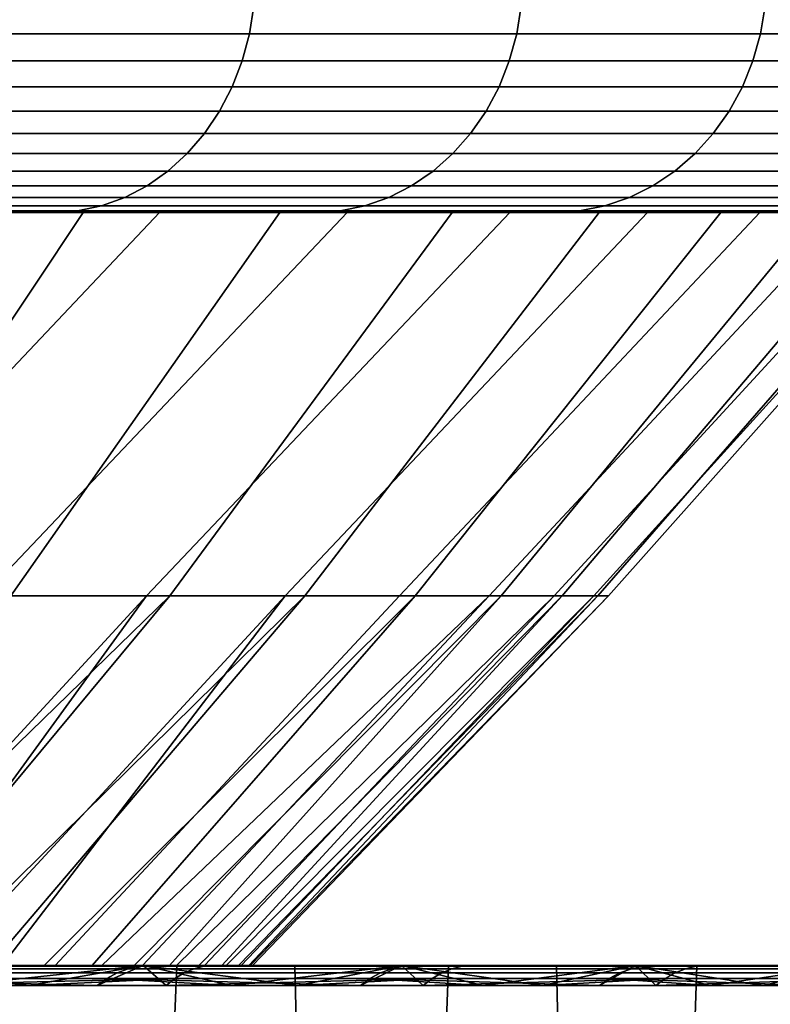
# Model space of a CAD drawing. Header units: metres. Extents: x -244 to 24, y -123 to 0.
# Tile 93 of 146: x 19.66 to 21.25, y -109.18 to -107.09. Entities that reach past the tile are written whole.
import ezdxf

# ---------------------------------------------------------------- set-up
doc = ezdxf.new("R2010")
doc.units = ezdxf.units.M
doc.layers.add('solid_10_231_103_000', color=7, linetype='CONTINUOUS')

msp = doc.modelspace()

# ---------------------------------------------------------------- linework, layer by layer
at = {"layer": 'solid_10_231_103_000'}
for points in [[(20.153496, -107.060265, 12.07954), (19.536505, -107.060265, 13.053875), (19.527443, -107.119713, 13.04782), (20.144148, -107.119713, 12.073937)], [(19.536505, -107.060265, -13.053875), (20.153496, -107.060265, -12.07954), (20.144148, -107.119713, -12.073937), (19.527443, -107.119713, -13.04782)], [(20.721935, -107.060265, 11.076105), (20.153496, -107.060265, 12.07954), (20.144148, -107.119713, 12.073937), (20.712324, -107.119713, 11.070968)], [(20.153496, -107.060265, -12.07954), (20.721935, -107.060265, -11.076105), (20.712324, -107.119713, -11.070968), (20.144148, -107.119713, -12.073937)], [(21.240454, -107.060265, 10.045986), (20.721935, -107.060265, 11.076105), (20.712324, -107.119713, 11.070968), (21.2306, -107.119713, 10.041327)], [(20.721935, -107.060265, -11.076105), (21.240454, -107.060265, -10.045986), (21.2306, -107.119713, -10.041327), (20.712324, -107.119713, -11.070968)], [(21.707802, -107.060265, 8.991666), (21.240454, -107.060265, 10.045986), (21.2306, -107.119713, 10.041327), (21.697733, -107.119713, 8.987495)], [(21.240454, -107.060265, -10.045986), (21.707802, -107.060265, -8.991666), (21.697733, -107.119713, -8.987495), (21.2306, -107.119713, -10.041327)], [(20.144148, -107.119713, 12.073937), (19.527443, -107.119713, 13.04782), (19.512484, -107.177414, 13.037826), (20.128716, -107.177414, 12.064689)], [(19.527443, -107.119713, -13.04782), (20.144148, -107.119713, -12.073937), (20.128716, -107.177414, -12.064689), (19.512484, -107.177414, -13.037826)], [(20.712324, -107.119713, 11.070968), (20.144148, -107.119713, 12.073937), (20.128716, -107.177414, 12.064689), (20.696457, -107.177414, 11.062487)], [(20.144148, -107.119713, -12.073937), (20.712324, -107.119713, -11.070968), (20.696457, -107.177414, -11.062487), (20.128716, -107.177414, -12.064689)], [(21.2306, -107.119713, 10.041327), (20.712324, -107.119713, 11.070968), (20.696457, -107.177414, 11.062487), (21.214336, -107.177414, 10.033634)], [(20.712324, -107.119713, -11.070968), (21.2306, -107.119713, -10.041327), (21.214336, -107.177414, -10.033634), (20.696457, -107.177414, -11.062487)], [(21.697733, -107.119713, 8.987495), (21.2306, -107.119713, 10.041327), (21.214336, -107.177414, 10.033634), (21.68111, -107.177414, 8.98061)], [(21.2306, -107.119713, -10.041327), (21.697733, -107.119713, -8.987495), (21.68111, -107.177414, -8.98061), (21.214336, -107.177414, -10.033634)], [(20.128716, -107.177414, 12.064689), (19.512484, -107.177414, 13.037826), (19.491846, -107.232521, 13.024035), (20.107426, -107.232521, 12.051928)], [(19.512484, -107.177414, -13.037826), (20.128716, -107.177414, -12.064689), (20.107426, -107.232521, -12.051928), (19.491846, -107.232521, -13.024035)], [(20.696457, -107.177414, 11.062487), (20.128716, -107.177414, 12.064689), (20.107426, -107.232521, 12.051928), (20.674566, -107.232521, 11.050786)], [(20.128716, -107.177414, -12.064689), (20.696457, -107.177414, -11.062487), (20.674566, -107.232521, -11.050786), (20.107426, -107.232521, -12.051928)], [(21.214336, -107.177414, 10.033634), (20.696457, -107.177414, 11.062487), (20.674566, -107.232521, 11.050786), (21.191898, -107.232521, 10.023022)], [(20.696457, -107.177414, -11.062487), (21.214336, -107.177414, -10.033634), (21.191898, -107.232521, -10.023022), (20.674566, -107.232521, -11.050786)], [(21.68111, -107.177414, 8.98061), (21.214336, -107.177414, 10.033634), (21.191898, -107.232521, 10.023022), (21.658178, -107.232521, 8.971111)], [(21.214336, -107.177414, -10.033634), (21.68111, -107.177414, -8.98061), (21.658178, -107.232521, -8.971111), (21.191898, -107.232521, -10.023022)], [(20.107426, -107.232521, 12.051928), (19.491846, -107.232521, 13.024035), (19.46583, -107.284233, 13.006652), (20.080589, -107.284233, 12.035842)], [(19.491846, -107.232521, -13.024035), (20.107426, -107.232521, -12.051928), (20.080589, -107.284233, -12.035842), (19.46583, -107.284233, -13.006652)], [(20.674566, -107.232521, 11.050786), (20.107426, -107.232521, 12.051928), (20.080589, -107.284233, 12.035842), (20.646971, -107.284233, 11.036036)], [(20.107426, -107.232521, -12.051928), (20.674566, -107.232521, -11.050786), (20.646971, -107.284233, -11.036036), (20.080589, -107.284233, -12.035842)], [(21.191898, -107.232521, 10.023022), (20.674566, -107.232521, 11.050786), (20.646971, -107.284233, 11.036036), (21.163614, -107.284233, 10.009644)], [(20.674566, -107.232521, -11.050786), (21.191898, -107.232521, -10.023022), (21.163614, -107.284233, -10.009644), (20.646971, -107.284233, -11.036036)], [(21.658178, -107.232521, 8.971111), (21.191898, -107.232521, 10.023022), (21.163614, -107.284233, 10.009644), (21.629271, -107.284233, 8.959138)], [(21.191898, -107.232521, -10.023022), (21.658178, -107.232521, -8.971111), (21.629271, -107.284233, -8.959138), (21.163614, -107.284233, -10.009644)], [(20.080589, -107.284233, 12.035842), (19.46583, -107.284233, 13.006652), (19.434816, -107.331787, 12.985929), (20.048595, -107.331787, 12.016665)], [(19.46583, -107.284233, -13.006652), (20.080589, -107.284233, -12.035842), (20.048595, -107.331787, -12.016665), (19.434816, -107.331787, -12.985929)], [(20.646971, -107.284233, 11.036036), (20.080589, -107.284233, 12.035842), (20.048595, -107.331787, 12.016665), (20.614077, -107.331787, 11.018454)], [(20.080589, -107.284233, -12.035842), (20.646971, -107.284233, -11.036036), (20.614077, -107.331787, -11.018454), (20.048595, -107.331787, -12.016665)], [(21.163614, -107.284233, 10.009644), (20.646971, -107.284233, 11.036036), (20.614077, -107.331787, 11.018454), (21.129896, -107.331787, 9.993696)], [(20.646971, -107.284233, -11.036036), (21.163614, -107.284233, -10.009644), (21.129896, -107.331787, -9.993696), (20.614077, -107.331787, -11.018454)], [(21.629271, -107.284233, 8.959138), (21.163614, -107.284233, 10.009644), (21.129896, -107.331787, 9.993696), (21.59481, -107.331787, 8.944863)], [(21.163614, -107.284233, -10.009644), (21.629271, -107.284233, -8.959138), (21.59481, -107.331787, -8.944863), (21.129896, -107.331787, -9.993696)], [(20.048595, -107.331787, 12.016665), (19.434816, -107.331787, 12.985929), (19.399258, -107.374496, 12.962171), (20.011915, -107.374496, 11.99468)], [(19.434816, -107.331787, -12.985929), (20.048595, -107.331787, -12.016665), (20.011915, -107.374496, -11.99468), (19.399258, -107.374496, -12.962171)], [(20.614077, -107.331787, 11.018454), (20.048595, -107.331787, 12.016665), (20.011915, -107.374496, 11.99468), (20.576361, -107.374496, 10.998294)], [(20.048595, -107.331787, -12.016665), (20.614077, -107.331787, -11.018454), (20.576361, -107.374496, -10.998294), (20.011915, -107.374496, -11.99468)], [(21.129896, -107.331787, 9.993696), (20.614077, -107.331787, 11.018454), (20.576361, -107.374496, 10.998294), (21.091236, -107.374496, 9.975411)], [(20.614077, -107.331787, -11.018454), (21.129896, -107.331787, -9.993696), (21.091236, -107.374496, -9.975411), (20.576361, -107.374496, -10.998294)], [(21.59481, -107.331787, 8.944863), (21.129896, -107.331787, 9.993696), (21.091236, -107.374496, 9.975411), (21.555302, -107.374496, 8.928498)], [(21.129896, -107.331787, -9.993696), (21.59481, -107.331787, -8.944863), (21.555302, -107.374496, -8.928498), (21.091236, -107.374496, -9.975411)], [(20.011915, -107.374496, 11.99468), (19.399258, -107.374496, 12.962171), (19.359676, -107.411736, 12.935721), (19.971083, -107.411736, 11.970206)], [(19.399258, -107.374496, -12.962171), (20.011915, -107.374496, -11.99468), (19.971083, -107.411736, -11.970206), (19.359676, -107.411736, -12.935721)], [(20.576361, -107.374496, 10.998294), (20.011915, -107.374496, 11.99468), (19.971083, -107.411736, 11.970206), (20.534376, -107.411736, 10.975853)], [(20.011915, -107.374496, -11.99468), (20.576361, -107.374496, -10.998294), (20.534376, -107.411736, -10.975853), (19.971083, -107.411736, -11.970206)], [(21.091236, -107.374496, 9.975411), (20.576361, -107.374496, 10.998294), (20.534376, -107.411736, 10.975853), (21.048201, -107.411736, 9.955058)], [(20.576361, -107.374496, -10.998294), (21.091236, -107.374496, -9.975411), (21.048201, -107.411736, -9.955058), (20.534376, -107.411736, -10.975853)], [(21.555302, -107.374496, 8.928498), (21.091236, -107.374496, 9.975411), (21.048201, -107.411736, 9.955058), (21.51132, -107.411736, 8.91028)], [(21.091236, -107.374496, -9.975411), (21.555302, -107.374496, -8.928498), (21.51132, -107.411736, -8.91028), (21.048201, -107.411736, -9.955058)], [(19.971083, -107.411736, 11.970206), (19.359676, -107.411736, 12.935721), (19.316647, -107.442955, 12.906971), (19.926695, -107.442955, 11.943601)], [(19.359676, -107.411736, -12.935721), (19.971083, -107.411736, -11.970206), (19.926695, -107.442955, -11.943601), (19.316647, -107.442955, -12.906971)], [(20.534376, -107.411736, 10.975853), (19.971083, -107.411736, 11.970206), (19.926695, -107.442955, 11.943601), (20.488737, -107.442955, 10.951458)], [(19.971083, -107.411736, -11.970206), (20.534376, -107.411736, -10.975853), (20.488737, -107.442955, -10.951458), (19.926695, -107.442955, -11.943601)], [(21.048201, -107.411736, 9.955058), (20.534376, -107.411736, 10.975853), (20.488737, -107.442955, 10.951458), (21.001419, -107.442955, 9.932932)], [(20.534376, -107.411736, -10.975853), (21.048201, -107.411736, -9.955058), (21.001419, -107.442955, -9.932932), (20.488737, -107.442955, -10.951458)], [(21.51132, -107.411736, 8.91028), (21.048201, -107.411736, 9.955058), (21.001419, -107.442955, 9.932932), (21.463509, -107.442955, 8.890476)], [(21.048201, -107.411736, -9.955058), (21.51132, -107.411736, -8.91028), (21.463509, -107.442955, -8.890476), (21.001419, -107.442955, -9.932932)], [(19.926695, -107.442955, 11.943601), (19.316647, -107.442955, 12.906971), (19.2708, -107.467697, 12.876337), (19.879398, -107.467697, 11.915254)], [(19.316647, -107.442955, -12.906971), (19.926695, -107.442955, -11.943601), (19.879398, -107.467697, -11.915254), (19.2708, -107.467697, -12.876337)], [(20.488737, -107.442955, 10.951458), (19.926695, -107.442955, 11.943601), (19.879398, -107.467697, 11.915254), (20.440107, -107.467697, 10.925465)], [(19.926695, -107.442955, -11.943601), (20.488737, -107.442955, -10.951458), (20.440107, -107.467697, -10.925465), (19.879398, -107.467697, -11.915254)], [(21.001419, -107.442955, 9.932932), (20.488737, -107.442955, 10.951458), (20.440107, -107.467697, 10.925465), (20.951574, -107.467697, 9.909356)], [(20.488737, -107.442955, -10.951458), (21.001419, -107.442955, -9.932932), (20.951574, -107.467697, -9.909356), (20.440107, -107.467697, -10.925465)], [(21.463509, -107.442955, 8.890476), (21.001419, -107.442955, 9.932932), (20.951574, -107.467697, 9.909356), (21.412565, -107.467697, 8.869375)], [(21.001419, -107.442955, -9.932932), (21.463509, -107.442955, -8.890476), (21.412565, -107.467697, -8.869375), (20.951574, -107.467697, -9.909356)], [(19.879398, -107.467697, 11.915254), (19.2708, -107.467697, 12.876337), (19.222805, -107.485619, 12.844268), (19.829889, -107.485619, 11.885578)], [(19.2708, -107.467697, -12.876337), (19.879398, -107.467697, -11.915254), (19.829889, -107.485619, -11.885578), (19.222805, -107.485619, -12.844268)], [(20.440107, -107.467697, 10.925465), (19.879398, -107.467697, 11.915254), (19.829889, -107.485619, 11.885578), (20.3892, -107.485619, 10.898254)], [(19.879398, -107.467697, -11.915254), (20.440107, -107.467697, -10.925465), (20.3892, -107.485619, -10.898254), (19.829889, -107.485619, -11.885578)], [(20.951574, -107.467697, 9.909356), (20.440107, -107.467697, 10.925465), (20.3892, -107.485619, 10.898254), (20.899393, -107.485619, 9.884677)], [(20.440107, -107.467697, -10.925465), (20.951574, -107.467697, -9.909356), (20.899393, -107.485619, -9.884677), (20.3892, -107.485619, -10.898254)], [(21.412565, -107.467697, 8.869375), (20.951574, -107.467697, 9.909356), (20.899393, -107.485619, 9.884677), (21.359236, -107.485619, 8.847285)], [(20.951574, -107.467697, -9.909356), (21.412565, -107.467697, -8.869375), (21.359236, -107.485619, -8.847285), (20.899393, -107.485619, -9.884677)], [(19.829889, -107.485619, 11.885578), (19.222805, -107.485619, 12.844268), (19.173365, -107.496437, 12.811233), (19.778887, -107.496437, 11.855008)], [(19.222805, -107.485619, -12.844268), (19.829889, -107.485619, -11.885578), (19.778887, -107.496437, -11.855008), (19.173365, -107.496437, -12.811233)], [(19.778887, -107.496437, 11.855008), (19.173365, -107.496437, 12.811233), (19.627302, -107.5, 11.990355)], [(19.173365, -107.496437, -12.811233), (19.778887, -107.496437, -11.855008), (19.62727, -107.5, -11.990409)], [(19.778887, -107.496437, -11.855008), (20.200817, -107.5, -10.996662), (19.62727, -107.5, -11.990409)], [(19.778887, -107.496437, 11.855008), (19.627302, -107.5, 11.990355), (20.200848, -107.5, 10.996606)], [(20.3892, -107.485619, 10.898254), (19.829889, -107.485619, 11.885578), (19.778887, -107.496437, 11.855008), (20.33676, -107.496437, 10.870224)], [(19.829889, -107.485619, -11.885578), (20.3892, -107.485619, -10.898254), (20.33676, -107.496437, -10.870224), (19.778887, -107.496437, -11.855008)], [(20.33676, -107.496437, 10.870224), (19.778887, -107.496437, 11.855008), (20.200848, -107.5, 10.996606)], [(19.778887, -107.496437, -11.855008), (20.33676, -107.496437, -10.870224), (20.200817, -107.5, -10.996662)], [(20.33676, -107.496437, -10.870224), (20.723791, -107.5, -9.976148), (20.200817, -107.5, -10.996662)], [(20.33676, -107.496437, 10.870224), (20.200848, -107.5, 10.996606), (20.723818, -107.5, 9.976091)], [(20.899393, -107.485619, 9.884677), (20.3892, -107.485619, 10.898254), (20.33676, -107.496437, 10.870224), (20.84564, -107.496437, 9.859253)], [(20.3892, -107.485619, -10.898254), (20.899393, -107.485619, -9.884677), (20.84564, -107.496437, -9.859253), (20.33676, -107.496437, -10.870224)], [(20.84564, -107.496437, 9.859253), (20.33676, -107.496437, 10.870224), (20.723818, -107.5, 9.976091)], [(20.33676, -107.496437, -10.870224), (20.84564, -107.496437, -9.859253), (20.723791, -107.5, -9.976148)], [(20.84564, -107.496437, -9.859253), (21.195379, -107.5, -8.930615), (20.723791, -107.5, -9.976148)], [(20.84564, -107.496437, 9.859253), (20.723818, -107.5, 9.976091), (21.195402, -107.5, 8.930558)], [(21.359236, -107.485619, 8.847285), (20.899393, -107.485619, 9.884677), (20.84564, -107.496437, 9.859253), (21.3043, -107.496437, 8.824531)], [(20.899393, -107.485619, -9.884677), (21.359236, -107.485619, -8.847285), (21.3043, -107.496437, -8.824531), (20.84564, -107.496437, -9.859253)], [(21.3043, -107.496437, 8.824531), (20.84564, -107.496437, 9.859253), (21.195402, -107.5, 8.930558)], [(20.84564, -107.496437, -9.859253), (21.3043, -107.496437, -8.824531), (21.195379, -107.5, -8.930615)], [(21.3043, -107.496437, -8.824531), (21.61433, -107.5, -7.862557), (21.195379, -107.5, -8.930615)], [(21.3043, -107.496437, 8.824531), (21.195402, -107.5, 8.930558), (21.614353, -107.5, 7.862495)], [(18.803612, -107.5, -10.696603), (18.236479, -107.5, -11.637154), (19.62727, -107.5, -11.990409), (20.200817, -107.5, -10.996662)], [(19.003004, -107.5, 10.338194), (20.200848, -107.5, 10.996606), (19.627302, -107.5, 11.990355), (18.453882, -107.5, 11.289254)], [(18.73749, -108.314186, 9.274895), (19.182852, -108.314186, 8.314774), (19.953138, -107.5, 8.358547), (19.503107, -107.5, 9.36064)], [(19.322315, -107.5, -9.72835), (18.803612, -107.5, -10.696603), (20.200817, -107.5, -10.996662), (20.723791, -107.5, -9.976148)], [(19.24843, -108.314186, -8.161812), (18.810726, -108.314186, -9.125448), (19.322315, -107.5, -9.72835), (19.791044, -107.5, -8.735394)], [(19.503107, -107.5, 9.36064), (20.723818, -107.5, 9.976091), (20.200848, -107.5, 10.996606), (19.003004, -107.5, 10.338194)], [(19.182852, -108.314186, 8.314774), (19.579052, -108.314186, 7.333344), (20.351603, -107.5, 7.335167), (19.953138, -107.5, 8.358547)], [(19.636806, -108.314186, -7.177259), (19.24843, -108.314186, -8.161812), (19.791044, -107.5, -8.735394), (20.208895, -107.5, -7.719697)], [(19.791044, -107.5, -8.735394), (19.322315, -107.5, -9.72835), (20.723791, -107.5, -9.976148), (21.195379, -107.5, -8.930615)], [(19.953138, -107.5, 8.358547), (21.195402, -107.5, 8.930558), (20.723818, -107.5, 9.976091), (19.503107, -107.5, 9.36064)], [(19.579052, -108.314186, 7.333344), (19.925079, -108.314186, 6.333121), (20.697588, -107.5, 6.293055), (20.351603, -107.5, 7.335167)], [(19.974861, -108.314186, -6.174314), (19.636806, -108.314186, -7.177259), (20.208895, -107.5, -7.719697), (20.574684, -107.5, -6.683938)], [(20.208895, -107.5, -7.719697), (19.791044, -107.5, -8.735394), (21.195379, -107.5, -8.930615), (21.61433, -107.5, -7.862557)], [(19.925079, -108.314186, 6.333121), (20.220045, -108.314186, 5.316669), (20.990362, -107.5, 5.23429), (20.697588, -107.5, 6.293055)], [(20.351603, -107.5, 7.335167), (21.614353, -107.5, 7.862495), (21.195402, -107.5, 8.930558), (19.953138, -107.5, 8.358547)], [(20.261726, -108.314186, -5.155546), (19.974861, -108.314186, -6.174314), (20.574684, -107.5, -6.683938), (20.887323, -107.5, -5.631355)], [(20.574684, -107.5, -6.683938), (20.208895, -107.5, -7.719697), (21.61433, -107.5, -7.862557), (21.979342, -107.5, -6.775541)], [(20.220045, -108.314186, 5.316669), (20.463196, -108.314186, 4.286592), (21.228937, -107.5, 4.162287), (20.990362, -107.5, 5.23429)], [(20.496668, -108.314186, -4.123567), (20.261726, -108.314186, -5.155546), (20.887323, -107.5, -5.631355), (21.146221, -107.5, -4.564033)], [(20.697588, -107.5, 6.293055), (21.979361, -107.5, 6.775479), (21.614353, -107.5, 7.862495), (20.351603, -107.5, 7.335167)], [(20.463196, -108.314186, 4.286592), (20.653904, -108.314186, 3.245531), (21.412796, -107.5, 3.079748), (21.228937, -107.5, 4.162287)], [(20.679085, -108.314186, -3.08102), (20.496668, -108.314186, -4.123567), (21.146221, -107.5, -4.564033), (21.350624, -107.5, -3.484752)], [(20.887323, -107.5, -5.631355), (20.574684, -107.5, -6.683938), (21.979342, -107.5, -6.775541), (22.289864, -107.5, -5.671142)], [(20.653904, -108.314186, 3.245531), (20.791685, -108.314186, 2.196152), (21.541533, -107.5, 1.988829), (21.412796, -107.5, 3.079748)], [(20.808508, -108.314186, -2.030577), (20.679085, -108.314186, -3.08102), (21.350624, -107.5, -3.484752), (21.499935, -107.5, -2.396917)], [(20.990362, -107.5, 5.23429), (22.289879, -107.5, 5.671082), (21.979361, -107.5, 6.775479), (20.697588, -107.5, 6.293055)], [(20.791685, -108.314186, 2.196152), (20.876183, -108.314186, 1.141145), (21.614693, -107.5, 0.893024), (21.541533, -107.5, 1.988829)], [(20.884605, -108.314186, -0.974931), (20.808508, -108.314186, -2.030577), (21.499935, -107.5, -2.396917), (21.593891, -107.5, -1.302685)], [(20.876183, -108.314186, 1.141145), (20.907183, -108.314186, 0.083214), (21.632168, -107.5, -0.204874), (21.614693, -107.5, 0.893024)], [(20.907183, -108.314186, 0.083214), (20.884605, -108.314186, -0.974931), (21.593891, -107.5, -1.302685), (21.632168, -107.5, -0.204874)], [(21.146221, -107.5, -4.564033), (20.887323, -107.5, -5.631355), (22.289864, -107.5, -5.671142), (22.544838, -107.5, -4.552907)], [(21.228937, -107.5, 4.162287), (22.544851, -107.5, 4.552848), (22.289879, -107.5, 5.671082), (20.990362, -107.5, 5.23429)], [(21.350624, -107.5, -3.484752), (21.146221, -107.5, -4.564033), (22.544838, -107.5, -4.552907)], [(21.412796, -107.5, 3.079748), (22.743784, -107.5, 3.423429), (22.544851, -107.5, 4.552848), (21.228937, -107.5, 4.162287)], [(19.636806, -108.314186, -7.177259), (19.974861, -108.314186, -6.174314), (19.16713, -109.099998, -6.219391), (18.999535, -109.099998, -6.713939)], [(19.925079, -108.314186, 6.333121), (19.579052, -108.314186, 7.333344), (19.037786, -109.099998, 6.604728), (19.202507, -109.099998, 6.109258)], [(19.974861, -108.314186, -6.174314), (19.321743, -109.099998, -5.720998), (19.16713, -109.099998, -6.219391)], [(19.925079, -108.314186, 6.333121), (19.202507, -109.099998, 6.109258), (19.354368, -109.099998, 5.609643)], [(19.974861, -108.314186, -6.174314), (20.261726, -108.314186, -5.155546), (19.463497, -109.099998, -5.218389), (19.321743, -109.099998, -5.720998)], [(19.925079, -108.314186, 6.333121), (19.354368, -109.099998, 5.609643), (19.493132, -109.099998, 5.106608), (20.220045, -108.314186, 5.316669)], [(20.261726, -108.314186, -5.155546), (19.592165, -109.099998, -4.712414), (19.463497, -109.099998, -5.218389)], [(20.220045, -108.314186, 5.316669), (19.493132, -109.099998, 5.106608), (19.618904, -109.099998, 4.599772)], [(20.261726, -108.314186, -5.155546), (20.496668, -108.314186, -4.123567), (19.707623, -109.099998, -4.203464), (19.592165, -109.099998, -4.712414)], [(20.220045, -108.314186, 5.316669), (19.618904, -109.099998, 4.599772), (19.731497, -109.099998, 4.089962), (20.463196, -108.314186, 4.286592)], [(20.496668, -108.314186, -4.123567), (19.809933, -109.099998, -3.691336), (19.707623, -109.099998, -4.203464)], [(20.653904, -108.314186, 3.245531), (20.463196, -108.314186, 4.286592), (19.731497, -109.099998, 4.089962), (19.830786, -109.099998, 3.577625)], [(20.496668, -108.314186, -4.123567), (20.679085, -108.314186, -3.08102), (19.898903, -109.099998, -3.177028), (19.809933, -109.099998, -3.691336)], [(20.653904, -108.314186, 3.245531), (19.830786, -109.099998, 3.577625), (19.916836, -109.099998, 3.062518)], [(20.679085, -108.314186, -3.08102), (19.974508, -109.099998, -2.660527), (19.898903, -109.099998, -3.177028)], [(20.791685, -108.314186, 2.196152), (20.653904, -108.314186, 3.245531), (19.916836, -109.099998, 3.062518), (19.989487, -109.099998, 2.54563)], [(20.679085, -108.314186, -3.08102), (20.808508, -108.314186, -2.030577), (20.036749, -109.099998, -2.14201), (19.974508, -109.099998, -2.660527)], [(20.791685, -108.314186, 2.196152), (19.989487, -109.099998, 2.54563), (20.048706, -109.099998, 2.027017)], [(20.808508, -108.314186, -2.030577), (20.085503, -109.099998, -1.622443), (20.036749, -109.099998, -2.14201)], [(20.876183, -108.314186, 1.141145), (20.791685, -108.314186, 2.196152), (20.048706, -109.099998, 2.027017), (20.094503, -109.099998, 1.506786)], [(20.808508, -108.314186, -2.030577), (20.884605, -108.314186, -0.974931), (20.120785, -109.099998, -1.101513), (20.085503, -109.099998, -1.622443)], [(20.876183, -108.314186, 1.141145), (20.094503, -109.099998, 1.506786), (20.126791, -109.099998, 0.985925)], [(20.884605, -108.314186, -0.974931), (20.14258, -109.099998, -0.579776), (20.120785, -109.099998, -1.101513)], [(20.907183, -108.314186, 0.083214), (20.876183, -108.314186, 1.141145), (20.126791, -109.099998, 0.985925), (20.145567, -109.099998, 0.464156)], [(20.884605, -108.314186, -0.974931), (20.907183, -108.314186, 0.083214), (20.150837, -109.099998, -0.05802), (20.14258, -109.099998, -0.579776)], [(20.907183, -108.314186, 0.083214), (20.145567, -109.099998, 0.464156), (20.150837, -109.099998, -0.05802)], [(18.784458, -122.099998, 14.037327), (19.458899, -122.099998, 13.086394), (19.989887, -109.099998, 12.25993), (19.364489, -109.099998, 13.225679)], [(19.97294, -122.099998, -12.287559), (19.337568, -122.099998, -13.265026), (18.982729, -109.099998, -13.768029), (19.63529, -109.099998, -12.820159)], [(19.677488, -109.099998, 12.144397), (19.050432, -109.099998, 13.106126), (19.364489, -109.099998, 13.225679), (19.989887, -109.099998, 12.25993)], [(19.448492, -109.101753, 12.458912), (19.050432, -109.099998, 13.106126), (19.677488, -109.099998, 12.144397)], [(19.918421, -109.099998, 11.50028), (19.354368, -109.099998, 5.609643), (19.202507, -109.099998, 6.109258), (19.32061, -109.099998, 12.478543)], [(19.301203, -109.101753, -12.685893), (19.840544, -109.099998, -11.876119), (19.63529, -109.099998, -12.820159), (19.226755, -109.099998, -12.846066)], [(19.88661, -109.107018, -11.695617), (19.276485, -109.107018, -12.676032), (19.253197, -109.115685, -12.665689), (19.862883, -109.115685, -11.686368)], [(19.911726, -109.101753, -11.704335), (19.301203, -109.101753, -12.685893), (19.276485, -109.107018, -12.676032), (19.88661, -109.107018, -11.695617)], [(19.911726, -109.101753, -11.704335), (19.840544, -109.099998, -11.876119), (19.301203, -109.101753, -12.685893)], [(19.32061, -109.099998, 12.478543), (19.370602, -109.142578, 12.400795), (19.675074, -109.142578, 11.911817)], [(19.32061, -109.099998, 12.478543), (19.675074, -109.142578, 11.911817), (19.918421, -109.099998, 11.50028)], [(19.320614, -109.099998, -12.478539), (19.592165, -109.099998, -4.712414), (19.707623, -109.099998, -4.203464)], [(19.320614, -109.099998, -12.478539), (19.707623, -109.099998, -4.203464), (19.809933, -109.099998, -3.691336)], [(19.918423, -109.099998, -11.500277), (19.320614, -109.099998, -12.478539), (19.809933, -109.099998, -3.691336), (19.898903, -109.099998, -3.177028)], [(19.918423, -109.099998, -11.500277), (19.522579, -109.142578, -12.160132), (19.320614, -109.099998, -12.478539)], [(19.918421, -109.099998, 11.50028), (19.493132, -109.099998, 5.106608), (19.354368, -109.099998, 5.609643)], [(19.427877, -109.107018, 12.44276), (20.02614, -109.107018, 11.455061), (20.005323, -109.115685, 11.440817), (19.407749, -109.115685, 12.427573)], [(19.448492, -109.101753, 12.458912), (20.047474, -109.101753, 11.470269), (20.02614, -109.107018, 11.455061), (19.427877, -109.107018, 12.44276)], [(19.448492, -109.101753, 12.458912), (19.677488, -109.099998, 12.144397), (20.047474, -109.101753, 11.470269)], [(19.458899, -122.099998, 13.086394), (20.085243, -122.099998, 12.103117), (20.56728, -109.099998, 11.264524), (19.989887, -109.099998, 12.25993)], [(19.918421, -109.099998, 11.50028), (19.618904, -109.099998, 4.599772), (19.493132, -109.099998, 5.106608)], [(19.918423, -109.099998, -11.500277), (19.82073, -109.142578, -11.667846), (19.522579, -109.142578, -12.160132)], [(19.918421, -109.099998, 11.50028), (19.731497, -109.099998, 4.089962), (19.618904, -109.099998, 4.599772)], [(19.840544, -109.099998, -11.876119), (20.24052, -109.099998, -11.841612), (19.63529, -109.099998, -12.820159)], [(20.558949, -122.099998, -11.27972), (19.97294, -122.099998, -12.287559), (19.63529, -109.099998, -12.820159), (20.24052, -109.099998, -11.841612)], [(19.918421, -109.099998, 11.50028), (19.675074, -109.142578, 11.911817), (19.967083, -109.142578, 11.415584)], [(20.25602, -109.099998, 11.15272), (19.677488, -109.099998, 12.144397), (19.989887, -109.099998, 12.25993), (20.56728, -109.099998, 11.264524)], [(20.047474, -109.101753, 11.470269), (19.677488, -109.099998, 12.144397), (20.25602, -109.099998, 11.15272)], [(19.918421, -109.099998, 11.50028), (19.830786, -109.099998, 3.577625), (19.731497, -109.099998, 4.089962)], [(19.918423, -109.099998, -11.500277), (20.106543, -109.142578, -11.168118), (19.82073, -109.142578, -11.667846)], [(19.918421, -109.099998, 11.50028), (19.916836, -109.099998, 3.062518), (19.830786, -109.099998, 3.577625)], [(19.911726, -109.101753, -11.704335), (20.405487, -109.099998, -10.87685), (20.24052, -109.099998, -11.841612), (19.840544, -109.099998, -11.876119)], [(20.446913, -109.107018, -10.685901), (19.88661, -109.107018, -11.695617), (19.862883, -109.115685, -11.686368), (20.422796, -109.115685, -10.677765)], [(20.472376, -109.101753, -10.693461), (19.911726, -109.101753, -11.704335), (19.88661, -109.107018, -11.695617), (20.446913, -109.107018, -10.685901)], [(19.918423, -109.099998, -11.500277), (19.898903, -109.099998, -3.177028), (19.974508, -109.099998, -2.660527)], [(20.472376, -109.101753, -10.693461), (20.405487, -109.099998, -10.87685), (19.911726, -109.101753, -11.704335)], [(20.467205, -109.099998, 10.49249), (19.989487, -109.099998, 2.54563), (19.916836, -109.099998, 3.062518), (19.918421, -109.099998, 11.50028)], [(19.918421, -109.099998, 11.50028), (19.967083, -109.142578, 11.415584), (20.246435, -109.142578, 10.912458)], [(19.918421, -109.099998, 11.50028), (20.246435, -109.142578, 10.912458), (20.467205, -109.099998, 10.49249)], [(19.918423, -109.099998, -11.500277), (19.974508, -109.099998, -2.660527), (20.036749, -109.099998, -2.14201)], [(19.918423, -109.099998, -11.500277), (20.036749, -109.099998, -2.14201), (20.085503, -109.099998, -1.622443)], [(19.918423, -109.099998, -11.500277), (20.085503, -109.099998, -1.622443), (20.120785, -109.099998, -1.101513)], [(19.918423, -109.099998, -11.500277), (20.120785, -109.099998, -1.101513), (20.14258, -109.099998, -0.579776)], [(20.467207, -109.099998, -10.492487), (19.918423, -109.099998, -11.500277), (20.14258, -109.099998, -0.579776), (20.467205, -109.099998, 10.49249)], [(20.467207, -109.099998, -10.492487), (20.106543, -109.142578, -11.168118), (19.918423, -109.099998, -11.500277)], [(20.467205, -109.099998, 10.49249), (20.048706, -109.099998, 2.027017), (19.989487, -109.099998, 2.54563)], [(20.02614, -109.107018, 11.455061), (20.574232, -109.107018, 10.438664), (20.552773, -109.115685, 10.425393), (20.005323, -109.115685, 11.440817)], [(20.047474, -109.101753, 11.470269), (20.596243, -109.101753, 10.452897), (20.574232, -109.107018, 10.438664), (20.02614, -109.107018, 11.455061)], [(20.047474, -109.101753, 11.470269), (20.25602, -109.099998, 11.15272), (20.596243, -109.101753, 10.452897)], [(20.467205, -109.099998, 10.49249), (20.094503, -109.099998, 1.506786), (20.048706, -109.099998, 2.027017)], [(20.085243, -122.099998, 12.103117), (20.661945, -122.099998, 11.089925), (21.094887, -109.099998, 10.242478), (20.56728, -109.099998, 11.264524)], [(20.467205, -109.099998, 10.49249), (20.126791, -109.099998, 0.985925), (20.094503, -109.099998, 1.506786)], [(20.467207, -109.099998, -10.492487), (20.379892, -109.142578, -10.66114), (20.106543, -109.142578, -11.168118)], [(20.467205, -109.099998, 10.49249), (20.145567, -109.099998, 0.464156), (20.126791, -109.099998, 0.985925)], [(20.467205, -109.099998, 10.49249), (20.14258, -109.099998, -0.579776), (20.150837, -109.099998, -0.05802)], [(20.467205, -109.099998, 10.49249), (20.150837, -109.099998, -0.05802), (20.145567, -109.099998, 0.464156)], [(20.405487, -109.099998, -10.87685), (20.796877, -109.099998, -10.834775), (20.24052, -109.099998, -11.841612)], [(21.094143, -122.099998, -10.244003), (20.558949, -122.099998, -11.27972), (20.24052, -109.099998, -11.841612), (20.796877, -109.099998, -10.834775)], [(20.467205, -109.099998, 10.49249), (20.246435, -109.142578, 10.912458), (20.513121, -109.142578, 10.402492)], [(20.784496, -109.099998, 10.133809), (20.25602, -109.099998, 11.15272), (20.56728, -109.099998, 11.264524), (21.094887, -109.099998, 10.242478)], [(20.596243, -109.101753, 10.452897), (20.25602, -109.099998, 11.15272), (20.784496, -109.099998, 10.133809)], [(20.467207, -109.099998, -10.492487), (20.640484, -109.142578, -10.147433), (20.379892, -109.142578, -10.66114)], [(20.472376, -109.101753, -10.693461), (20.920263, -109.099998, -9.850499), (20.796877, -109.099998, -10.834775), (20.405487, -109.099998, -10.87685)], [(20.95599, -109.107018, -9.649413), (20.446913, -109.107018, -10.685901), (20.422796, -109.115685, -10.677765), (20.931538, -109.115685, -9.642406)], [(20.981749, -109.101753, -9.655803), (20.472376, -109.101753, -10.693461), (20.446913, -109.107018, -10.685901), (20.95599, -109.107018, -9.649413)], [(20.467205, -109.099998, 10.49249), (20.513121, -109.142578, 10.402492), (20.767101, -109.142578, 9.885718)], [(20.467205, -109.099998, 10.49249), (20.767101, -109.142578, 9.885718), (20.964657, -109.099998, 9.459565)], [(20.467205, -109.099998, 10.49249), (20.964657, -109.099998, 9.459565), (20.467207, -109.099998, -10.492487)], [(20.964659, -109.099998, -9.459562), (20.640484, -109.142578, -10.147433), (20.467207, -109.099998, -10.492487)], [(20.964657, -109.099998, 9.459565), (20.964659, -109.099998, -9.459562), (20.467207, -109.099998, -10.492487)], [(20.981749, -109.101753, -9.655803), (20.920263, -109.099998, -9.850499), (20.472376, -109.101753, -10.693461)], [(20.574232, -109.107018, 10.438664), (21.070778, -109.107018, 9.396116), (21.048721, -109.115685, 9.383847), (20.552773, -109.115685, 10.425393)], [(20.596243, -109.101753, 10.452897), (21.093424, -109.101753, 9.409343), (21.070778, -109.107018, 9.396116), (20.574232, -109.107018, 10.438664)], [(20.596243, -109.101753, 10.452897), (20.784496, -109.099998, 10.133809), (21.093424, -109.101753, 9.409343)], [(20.964659, -109.099998, -9.459562), (20.888023, -109.142578, -9.627586), (20.640484, -109.142578, -10.147433)], [(20.661945, -122.099998, 11.089925), (21.18758, -122.099998, 10.049323), (21.571888, -109.099998, 9.195356), (21.094887, -109.099998, 10.242478)], [(20.964657, -109.099998, 9.459565), (20.767101, -109.142578, 9.885718), (21.008171, -109.142578, 9.362514)], [(21.261818, -109.099998, 9.089825), (20.784496, -109.099998, 10.133809), (21.094887, -109.099998, 10.242478), (21.571888, -109.099998, 9.195356)], [(21.093424, -109.101753, 9.409343), (20.784496, -109.099998, 10.133809), (21.261818, -109.099998, 9.089825)], [(20.920263, -109.099998, -9.850499), (21.303316, -109.099998, -9.80156), (20.796877, -109.099998, -10.834775)], [(21.5772, -122.099998, -9.182966), (21.094143, -122.099998, -10.244003), (20.796877, -109.099998, -10.834775), (21.303316, -109.099998, -9.80156)], [(20.964659, -109.099998, -9.459562), (21.122355, -109.142578, -9.10198), (20.888023, -109.142578, -9.627586)], [(20.981749, -109.101753, -9.655803), (21.383327, -109.099998, -8.80015), (21.303316, -109.099998, -9.80156), (20.920263, -109.099998, -9.850499)], [(21.412567, -109.107018, -8.588751), (20.95599, -109.107018, -9.649413), (20.931538, -109.115685, -9.642406), (21.387831, -109.115685, -8.582888)], [(21.438566, -109.101753, -8.59396), (20.981749, -109.101753, -9.655803), (20.95599, -109.107018, -9.649413), (21.412567, -109.107018, -8.588751)], [(20.964657, -109.099998, 9.459565), (21.008171, -109.142578, 9.362514), (21.236029, -109.142578, 8.833518)], [(20.964657, -109.099998, 9.459565), (21.236029, -109.142578, 8.833518), (21.409901, -109.099998, 8.403309)], [(20.964657, -109.099998, 9.459565), (21.409901, -109.099998, 8.403309), (20.964659, -109.099998, -9.459562)], [(21.409903, -109.099998, -8.403305), (21.122355, -109.142578, -9.10198), (20.964659, -109.099998, -9.459562)], [(21.409901, -109.099998, 8.403309), (21.409903, -109.099998, -8.403305), (20.964659, -109.099998, -9.459562)], [(21.438566, -109.101753, -8.59396), (21.383327, -109.099998, -8.80015), (20.981749, -109.101753, -9.655803)], [(21.070778, -109.107018, 9.396116), (21.514538, -109.107018, 8.330028), (21.49193, -109.115685, 8.318789), (21.048721, -109.115685, 9.383847)], [(21.093424, -109.101753, 9.409343), (21.537773, -109.101753, 8.34222), (21.514538, -109.107018, 8.330028), (21.070778, -109.107018, 9.396116)], [(21.093424, -109.101753, 9.409343), (21.261818, -109.099998, 9.089825), (21.537773, -109.101753, 8.34222)], [(21.409903, -109.099998, -8.403305), (21.343468, -109.142578, -8.570665), (21.122355, -109.142578, -9.10198)], [(21.18758, -122.099998, 10.049323), (21.660847, -122.099998, 8.983884), (21.997049, -109.099998, 8.126036), (21.571888, -109.099998, 9.195356)], [(21.409901, -109.099998, 8.403309), (21.236029, -109.142578, 8.833518), (21.450438, -109.142578, 8.299317)], [(19.862883, -109.115685, -11.686368), (19.253197, -109.115685, -12.665689), (19.231594, -109.127617, -12.65528), (19.840822, -109.127617, -11.67699)], [(19.231594, -109.127617, -12.65528), (19.522579, -109.142578, -12.160132), (19.82073, -109.142578, -11.667846)], [(19.840822, -109.127617, -11.67699), (19.231594, -109.127617, -12.65528), (19.82073, -109.142578, -11.667846)], [(19.985462, -109.127617, 11.42767), (19.675074, -109.142578, 11.911817), (19.370602, -109.142578, 12.400795)], [(19.388529, -109.127617, 12.413511), (19.985462, -109.127617, 11.42767), (19.370602, -109.142578, 12.400795)], [(19.407749, -109.115685, 12.427573), (20.005323, -109.115685, 11.440817), (19.985462, -109.127617, 11.42767), (19.388529, -109.127617, 12.413511)], [(19.985462, -109.127617, 11.42767), (19.967083, -109.142578, 11.415584), (19.675074, -109.142578, 11.911817)], [(19.840822, -109.127617, -11.67699), (19.82073, -109.142578, -11.667846), (20.106543, -109.142578, -11.168118)], [(20.422796, -109.115685, -10.677765), (19.862883, -109.115685, -11.686368), (19.840822, -109.127617, -11.67699), (20.40033, -109.127617, -10.669437)], [(19.840822, -109.127617, -11.67699), (20.106543, -109.142578, -11.168118), (20.379892, -109.142578, -10.66114)], [(20.40033, -109.127617, -10.669437), (19.840822, -109.127617, -11.67699), (20.379892, -109.142578, -10.66114)], [(20.53231, -109.127617, 10.413192), (20.246435, -109.142578, 10.912458), (19.967083, -109.142578, 11.415584)], [(19.985462, -109.127617, 11.42767), (20.53231, -109.127617, 10.413192), (19.967083, -109.142578, 11.415584)], [(20.005323, -109.115685, 11.440817), (20.552773, -109.115685, 10.425393), (20.53231, -109.127617, 10.413192), (19.985462, -109.127617, 11.42767)], [(20.53231, -109.127617, 10.413192), (20.513121, -109.142578, 10.402492), (20.246435, -109.142578, 10.912458)], [(20.40033, -109.127617, -10.669437), (20.379892, -109.142578, -10.66114), (20.640484, -109.142578, -10.147433)], [(20.931538, -109.115685, -9.642406), (20.422796, -109.115685, -10.677765), (20.40033, -109.127617, -10.669437), (20.908712, -109.127617, -9.635146)], [(20.40033, -109.127617, -10.669437), (20.640484, -109.142578, -10.147433), (20.888023, -109.142578, -9.627586)], [(20.908712, -109.127617, -9.635146), (20.40033, -109.127617, -10.669437), (20.888023, -109.142578, -9.627586)], [(21.027704, -109.127617, 9.372617), (20.767101, -109.142578, 9.885718), (20.513121, -109.142578, 10.402492)], [(20.53231, -109.127617, 10.413192), (21.027704, -109.127617, 9.372617), (20.513121, -109.142578, 10.402492)], [(20.552773, -109.115685, 10.425393), (21.048721, -109.115685, 9.383847), (21.027704, -109.127617, 9.372617), (20.53231, -109.127617, 10.413192)], [(21.027704, -109.127617, 9.372617), (21.008171, -109.142578, 9.362514), (20.767101, -109.142578, 9.885718)], [(20.908712, -109.127617, -9.635146), (20.888023, -109.142578, -9.627586), (21.122355, -109.142578, -9.10198)], [(21.387831, -109.115685, -8.582888), (20.931538, -109.115685, -9.642406), (20.908712, -109.127617, -9.635146), (21.364698, -109.127617, -8.57671)], [(20.908712, -109.127617, -9.635146), (21.122355, -109.142578, -9.10198), (21.343468, -109.142578, -8.570665)], [(21.364698, -109.127617, -8.57671), (20.908712, -109.127617, -9.635146), (21.343468, -109.142578, -8.570665)], [(21.470404, -109.127617, 8.308555), (21.236029, -109.142578, 8.833518), (21.008171, -109.142578, 9.362514)], [(21.027704, -109.127617, 9.372617), (21.470404, -109.127617, 8.308555), (21.008171, -109.142578, 9.362514)], [(21.048721, -109.115685, 9.383847), (21.49193, -109.115685, 8.318789), (21.470404, -109.127617, 8.308555), (21.027704, -109.127617, 9.372617)], [(21.470404, -109.127617, 8.308555), (21.450438, -109.142578, 8.299317), (21.236029, -109.142578, 8.833518)]]:
    msp.add_3dface(points, dxfattribs=at)

doc.saveas('drawing.dxf')
